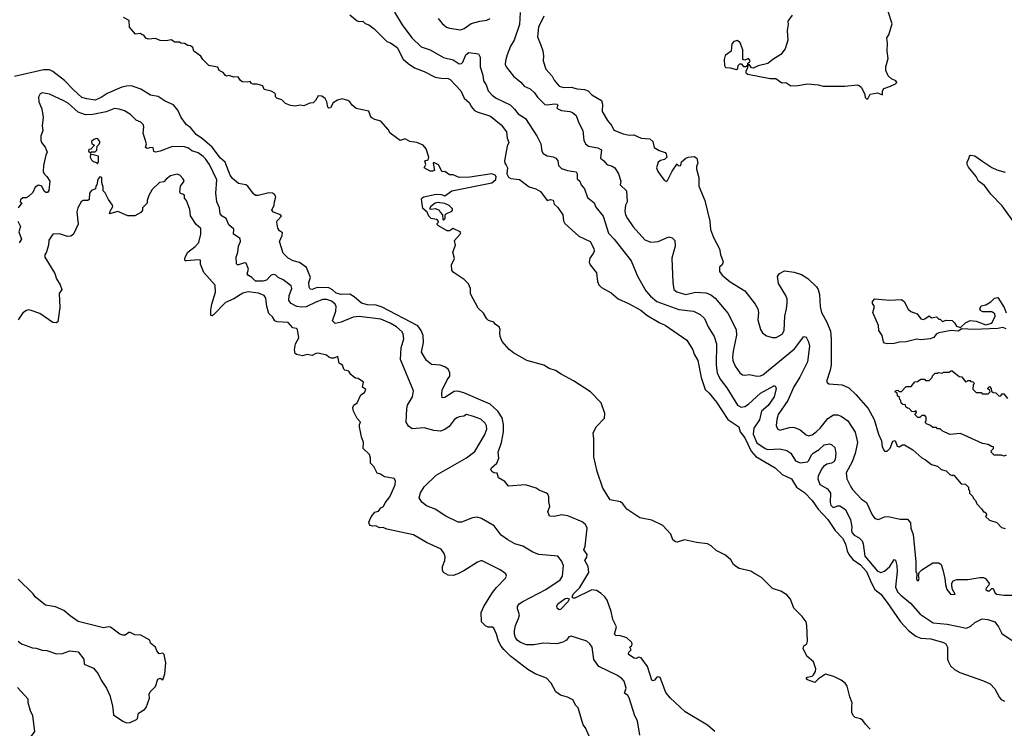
# Model space of a CAD drawing. Extents: x 1863118 to 1989590, y 394482 to 532474.
# Tile 134 of 215: x 1931679 to 1939848, y 450242 to 456126. Entities that reach past the tile are written whole.
import ezdxf

# ---------------------------------------------------------------- set-up
doc = ezdxf.new("R2010")
doc.units = 0

msp = doc.modelspace()

# ---------------------------------------------------------------- linework, layer by layer
at = {"layer": '0CON20XD'}
for points in [[(1938087, 456163), (1938053.3, 456115), (1938056, 456085), (1938046.2, 456035), (1938052, 455955), (1938030, 455885), (1937993.9, 455836.1), (1937927.5, 455795), (1937885, 455763.3), (1937805, 455743.8), (1937765, 455723.3), (1937750, 455725), (1937735, 455750), (1937720, 455750), (1937717.5, 455725), (1937702.5, 455695), (1937703.6, 455683.6), (1937720, 455675), (1937905, 455636.7), (1937953.6, 455636.4), (1938002.3, 455602.3), (1938035, 455603.3), (1938077, 455577), (1938135, 455578.8), (1938215, 455592.9), (1938305, 455586.2), (1938345, 455573.3), (1938525, 455573.3), (1938626.4, 455586.4), (1938645, 455580), (1938663, 455563), (1938690, 455505), (1938695, 455480), (1938705, 455470), (1938715, 455470), (1938735, 455507.5), (1938795, 455517.5), (1938838.3, 455501.7), (1938837.5, 455535), (1938847.5, 455555), (1938905, 455573.3), (1938946.2, 455593.8), (1938955.6, 455605), (1938948.5, 455618.5), (1938912.5, 455635), (1938885, 455658.8), (1938864.7, 455704.7), (1938866.1, 455735), (1938883.8, 455805), (1938876.4, 455865), (1938879.8, 455929.8), (1938874, 455975), (1938890.3, 455999.7), (1938918.6, 456091.4), (1938882.3, 456202.3)], [(1935662.5, 453525), (1935666.2, 453555), (1935655.8, 453575.8), (1935627.5, 453595), (1935613.3, 453613.3), (1935569.3, 453629.3), (1935555, 453641.2), (1935527.9, 453687.9), (1935481.7, 453731.7), (1935419.1, 453849.1), (1935417.8, 453895), (1935401.7, 453931.7), (1935367.9, 453967.9), (1935275, 454030.8), (1935265, 454047.5), (1935260.7, 454089.3), (1935287.3, 454142.7), (1935273.1, 454195), (1935293.9, 454255), (1935287.5, 454292.5), (1935333.8, 454345), (1935338, 454355), (1935334, 454365), (1935275, 454392.5), (1935245, 454374.2), (1935225, 454372.5), (1935155, 454413.3), (1935143.8, 454425), (1935143.8, 454435), (1935152.5, 454445), (1935149.3, 454459.3), (1935138, 454468), (1935093.8, 454475), (1935074.3, 454495), (1935058.8, 454528.8), (1935025, 454557.5), (1935013.8, 454635), (1935016.7, 454645), (1935031.2, 454655), (1935135, 454677.3), (1935175.6, 454675.6), (1935205, 454663.3), (1935263.8, 454705), (1935595, 454772.7), (1935629.6, 454800.4), (1935632.7, 454822.7), (1935625.2, 454835), (1935595, 454846.6), (1935415, 454817.5), (1935325, 454815.9), (1935275, 454836.7), (1935245, 454838.8), (1935207.5, 454865), (1935183, 454863), (1935155, 454920), (1935115, 454940), (1935110, 454935), (1935120, 454875), (1935105, 454867.5), (1935085, 454867.5), (1935033.8, 454895), (1935047.5, 454925), (1935040, 454955), (1935066.7, 454963.3), (1935073.8, 454985), (1935050, 455055), (1935026, 455085), (1934975, 455106.9), (1934915, 455114.3), (1934876.5, 455136.5), (1934835, 455123.3), (1934804.1, 455145.9), (1934753.2, 455183.2), (1934736.4, 455215), (1934675, 455283.8), (1934625, 455297.8), (1934601.6, 455311.6), (1934590.8, 455325), (1934575, 455367.8), (1934469.3, 455389.3), (1934436.1, 455416.1), (1934418, 455445), (1934400, 455455), (1934355, 455468), (1934315, 455458), (1934280, 455435), (1934256.4, 455393.6), (1934245, 455390), (1934235, 455400), (1934228, 455445), (1934212.9, 455472.9), (1934185, 455490), (1934155, 455492.5), (1934133.8, 455455), (1934114.2, 455435.8), (1934085, 455433.1), (1934035, 455411.5), (1934005, 455416.7), (1933965, 455406.7), (1933925, 455413.8), (1933885, 455431.2), (1933855, 455460), (1933812.5, 455475), (1933802.5, 455485), (1933802.5, 455505), (1933795, 455516.7), (1933763.9, 455533.9), (1933707, 455547), (1933695, 455577.5), (1933645, 455590), (1933615, 455590), (1933602.5, 455595), (1933591.7, 455611.7), (1933565, 455606.7), (1933525, 455610), (1933507.5, 455625), (1933491.7, 455651.7), (1933455, 455650), (1933415, 455662.5), (1933395, 455657.5), (1933385, 455662.5), (1933368.3, 455688.3), (1933333.3, 455705), (1933323, 455733), (1933275, 455740), (1933247.5, 455745), (1933197.5, 455795), (1933183, 455823), (1933122.5, 455865), (1933116.1, 455896.1), (1933095, 455910), (1933073, 455913), (1933047, 455927), (1933015, 455930), (1933005, 455940), (1932965, 455938.8), (1932935, 455957.5), (1932895, 455951.2), (1932845, 455954), (1932805, 455970), (1932745, 455963.3), (1932725, 455972.5), (1932708.3, 455998.3), (1932695, 456000), (1932681.7, 456011.7), (1932640, 456005), (1932590, 456065), (1932588.3, 456118.3), (1932540, 456145)], [(1934418.8, 456165), (1934477.5, 456117.5), (1934495, 456111.4), (1934525, 456113.3), (1934544.2, 456094.2), (1934575, 456083.8), (1934621.2, 456051.2), (1934725.8, 455945.8), (1934755, 455933.8), (1934810, 455895), (1934859.3, 455799.3), (1934901.8, 455761.8), (1934955, 455727.5), (1935035, 455696.7), (1935125, 455650), (1935175, 455639.6), (1935235, 455637.9), (1935250.7, 455630.7), (1935339.2, 455535), (1935365.7, 455475.7), (1935411.2, 455435), (1935424.3, 455405), (1935453, 455373), (1935475, 455360), (1935585, 455324.2), (1935675, 455252), (1935716.9, 455195), (1935722.3, 455142.3), (1935737.5, 455105), (1935722.2, 455075), (1935700.6, 454955), (1935702.9, 454935), (1935715, 454918), (1935726.9, 454895), (1935720, 454845), (1935735, 454819.1), (1935755, 454808), (1935825, 454799.6), (1935905, 454738.2), (1935962, 454722), (1935999.8, 454699.8), (1936055, 454625.8), (1936083.3, 454633.3), (1936105, 454626.7), (1936112.5, 454595), (1936145, 454566.2), (1936184, 454505), (1936192, 454455), (1936202, 454435), (1936319.4, 454329.4), (1936412.5, 454285), (1936442.2, 454225), (1936445.7, 454205), (1936438, 454185), (1936408, 454145), (1936403.9, 454113.9), (1936411.2, 454091.2), (1936465, 454023.3), (1936473.5, 453953.5), (1936484.7, 453924.7), (1936505, 453901.1), (1936585, 453858.9), (1936645, 453807.5), (1936730.6, 453769.4)], [(1934788.6, 456188.6), (1934853.5, 456083.5), (1934931.5, 455975), (1935010.7, 455900.7), (1935085, 455875.6), (1935195, 455813.3), (1935275, 455792.2), (1935325, 455758.6), (1935345, 455763.1), (1935355, 455774.3), (1935380, 455835), (1935405, 455854.3), (1935485, 455842.5), (1935498.8, 455815), (1935500, 455735), (1935520.8, 455665), (1935527.4, 455617.4), (1935548.9, 455585), (1935566.9, 455535), (1935598.1, 455498.1), (1935630.8, 455475), (1935747.9, 455417.9), (1935785, 455384.3), (1935815.3, 455345.3), (1935845, 455324.5), (1935875, 455304.4), (1935971.9, 455155), (1936003.1, 455095), (1936010, 455035), (1936021.2, 455015), (1936055, 454994.4), (1936105, 454986.2), (1936126, 454976), (1936142.5, 454955), (1936150, 454915), (1936175, 454890.8), (1936223.2, 454873.2), (1936295, 454862.5), (1936303.3, 454845), (1936303.3, 454805), (1936327.5, 454785), (1936338.1, 454755), (1936365, 454722), (1936390.8, 454650.8), (1936444.4, 454605), (1936459.3, 454569.3), (1936519.5, 454495), (1936564.7, 454354.7), (1936611.9, 454305), (1936751.4, 454125), (1936803.8, 453996.2), (1936872.9, 453875), (1936911.5, 453831.5), (1936965, 453786.2), (1937148.7, 453718.7), (1937268.8, 453705), (1937325, 453678.1), (1937361.9, 453645), (1937391.5, 453575), (1937440.8, 453495), (1937460.9, 453435), (1937456.7, 453256.7), (1937465, 453194), (1937490.6, 453140.6), (1937545, 453070), (1937635, 452924.4), (1937665, 452907.9), (1937695, 452914.6), (1937725, 452934.6), (1937825, 453025.4), (1937935, 453086.5), (1937946.6, 453086.6), (1937956.1, 453065), (1937938.2, 452995), (1937888, 452922), (1937835, 452875.5), (1937817, 452803), (1937769.3, 452735), (1937765, 452683.8), (1937795, 452611.4), (1937863.8, 452565), (1937885, 452557.7), (1937985, 452562.2), (1938045, 452549.6), (1938075.9, 452525.9), (1938115, 452462.2), (1938155, 452445.4), (1938215, 452456.1), (1938226.7, 452465), (1938247.7, 452512.3), (1938262.2, 452527.8), (1938312.1, 452557.9), (1938355, 452595.3), (1938396.7, 452605), (1938416.7, 452596.7), (1938441.9, 452575), (1938451.2, 452525), (1938444.1, 452475), (1938433.2, 452455), (1938415.8, 452444.2), (1938375.5, 452434.5), (1938348.2, 452415), (1938332.4, 452395), (1938302.9, 452335), (1938300.7, 452315), (1938316.4, 452266.4), (1938380.3, 452230.3), (1938405.7, 452195.7), (1938402.7, 452117.3), (1938409.4, 452095), (1938425, 452077.1), (1938435, 452074.5), (1938465, 452090.8), (1938485, 452090), (1938529.6, 452059.6), (1938572.6, 451972.6), (1938584.5, 451915), (1938581.5, 451885), (1938586.7, 451865), (1938601.9, 451845), (1938645, 451823.3), (1938668.9, 451798.9), (1938677.8, 451775), (1938692.3, 451672.3), (1938795, 451546.7), (1938825, 451536.9), (1938853.2, 451546.8), (1938897.8, 451585), (1938935, 451643.3), (1938945, 451637.5), (1938955.5, 451595), (1938958.4, 451545), (1938944.7, 451415), (1938962.9, 451375), (1938988.5, 451348.5), (1939071.3, 451281.3), (1939149.5, 451189.5), (1939257.9, 451117.9), (1939375, 451106.9), (1939535, 451074.4), (1939570.2, 451089.8), (1939605, 451121.4), (1939665, 451152.5), (1939712.5, 451145), (1939768.8, 451125), (1939798.9, 451085), (1939828.4, 451028.4), (1939931.4, 450961.4)], [(1935151.4, 456135), (1935185, 456094.2), (1935218.8, 456065), (1935245, 456054.5), (1935335, 456042.2), (1935367, 456053), (1935425, 456093.1), (1935496.7, 456115), (1935555, 456122.7), (1935582.9, 456137.1)], [(1935830, 456185), (1935824.5, 456085), (1935782, 455955), (1935751.5, 455905), (1935722.7, 455835), (1935708.9, 455785), (1935707.5, 455755), (1935715.6, 455735.6), (1935775, 455656), (1935837.7, 455607.7), (1935865, 455574.5), (1935915, 455551.2), (1935949.3, 455519.3), (1935975, 455483.1), (1936035, 455421.1), (1936055, 455418.9), (1936115, 455428.7), (1936135.3, 455425.3), (1936144, 455415), (1936136.7, 455395), (1936142.5, 455385), (1936175, 455373.1), (1936242.5, 455365), (1936265, 455356), (1936295, 455330), (1936315.6, 455275), (1936352.5, 455205), (1936360.8, 455125), (1936374, 455095), (1936398, 455075), (1936475, 455063.1), (1936505.4, 455045.4), (1936498, 454975), (1936525.8, 454955), (1936550, 454925), (1936595, 454909.2), (1936616.7, 454895), (1936647.5, 454845), (1936666.7, 454785), (1936660, 454755), (1936713.8, 454705), (1936720, 454615), (1936704.5, 454585.5), (1936700.4, 454535), (1936706.2, 454506.2), (1936721.9, 454475), (1936768.1, 454405), (1936865, 454298.1), (1936915, 454278.9), (1936976.7, 454285), (1937065, 454323.8), (1937092.5, 454315), (1937113.9, 454293.9), (1937116.7, 454245), (1937088.6, 454145), (1937098.1, 453945), (1937107.1, 453885), (1937131.2, 453865), (1937205, 453843.2), (1937285, 453863.2), (1937375, 453857.3), (1937412.6, 453842.6), (1937450.6, 453815), (1937555, 453690), (1937622.2, 453555), (1937625.5, 453505.5), (1937598.5, 453375), (1937593.8, 453325), (1937595.5, 453295), (1937615, 453248), (1937654.6, 453194.6), (1937675, 453178), (1937695, 453174.2), (1937735, 453178.6), (1937795, 453165.6), (1937825, 453168.5), (1937845, 453177.8), (1938107.2, 453392.8), (1938185, 453496.7), (1938205, 453490), (1938222.4, 453452.4), (1938230.9, 453415), (1938215.4, 453285), (1938152.4, 453157.6), (1938101.7, 453078.3), (1938052.7, 452965), (1937971.8, 452848.2), (1937959.6, 452805), (1937955.4, 452755.4), (1937967.6, 452727.6), (1937985, 452718.5), (1938065, 452739.6), (1938095, 452741.8), (1938125, 452735.5), (1938155, 452719.4), (1938205, 452678.6), (1938225, 452671.1), (1938255, 452678.2), (1938288.1, 452705), (1938320.5, 452735), (1938385, 452813.3), (1938430, 452845), (1938464.3, 452845.7), (1938495, 452834.5), (1938549.4, 452795), (1938611.7, 452701.7), (1938630.6, 452615), (1938609.5, 452525), (1938585.3, 452454.7), (1938535.5, 452364.5), (1938541.1, 452315), (1938575, 452248), (1938589.4, 452225), (1938664.7, 452144.7), (1938705, 452117.5), (1938750.8, 452015), (1938775, 451983.8), (1938805, 451976), (1938855, 451997.1), (1938885, 452001.9), (1938985, 451977.8), (1939045, 451980), (1939069, 451949), (1939073.9, 451905), (1939091.3, 451851.3), (1939112.9, 451625), (1939114, 451545), (1939122.5, 451525), (1939120, 451485), (1939125, 451470), (1939135, 451470), (1939142.5, 451485), (1939137.5, 451505), (1939142.5, 451535), (1939165, 451557.5), (1939255, 451617.5), (1939305, 451616.7), (1939323.6, 451603.6), (1939338.3, 451558.3), (1939356.2, 451485), (1939360, 451435), (1939372.5, 451395), (1939405, 451354.2), (1939440, 451355), (1939418.8, 451395), (1939414.3, 451424.3), (1939413.2, 451446.8), (1939425, 451468), (1939455, 451478.6), (1939545, 451477.8), (1939645, 451494.2), (1939675, 451493.1), (1939692.5, 451485), (1939723.8, 451445), (1939720.5, 451429.5), (1939698, 451405), (1939696.2, 451395), (1939707.5, 451385), (1939725.8, 451384.2), (1939745, 451402.5), (1939755, 451402.5), (1939772.5, 451365), (1939785, 451356.7), (1939845, 451348.8), (1939955, 451346.7)], [(1936027.5, 456155), (1935984.2, 456065), (1935976.2, 455985), (1936003.8, 455915)], [(1937625, 455712.5), (1937638.3, 455721.7), (1937640, 455745), (1937655, 455760), (1937665, 455760), (1937685, 455737.5), (1937702.5, 455737.5), (1937720, 455750), (1937720, 455765), (1937735, 455772.5), (1937740.8, 455785), (1937725, 455804), (1937695, 455790), (1937680, 455795), (1937680, 455875), (1937657.5, 455935), (1937635, 455952.5), (1937605, 455943.8), (1937588.8, 455925), (1937582.5, 455865), (1937531.7, 455828.3), (1937523.3, 455795), (1937527.5, 455745), (1937535, 455730), (1937575, 455727.5), (1937625, 455712.5)], [(1936003.8, 455915), (1936018.3, 455868.3), (1936024, 455825), (1936021.2, 455785), (1936042.9, 455715), (1936097.3, 455657.3), (1936114, 455625), (1936155, 455574.2), (1936192.1, 455562.1), (1936255, 455564.6), (1936305, 455552.1), (1936365, 455546.2), (1936395.3, 455535.3), (1936425, 455502), (1936506.9, 455455), (1936515.5, 455425), (1936512.5, 455365), (1936555, 455290), (1936592.2, 455245), (1936608.6, 455208.6), (1936685, 455177.3), (1936735, 455167.7), (1936775, 455169.1), (1936835, 455142.7), (1936905.8, 455135.8), (1936933.3, 455115), (1936943.6, 455063.6), (1936985, 455040), (1937033, 455023), (1937041.7, 455011.7), (1937047.5, 454985), (1937030, 454965), (1936995, 454957.5), (1936975, 454942.5), (1936963.6, 454895), (1936973.8, 454865), (1937025, 454793.3), (1937045, 454782.5), (1937055, 454790), (1937091.7, 454868.3), (1937135, 454930), (1937142.3, 454912.3), (1937165, 454914.2), (1937170, 454945), (1937204.6, 454975.4), (1937225, 454983.3), (1937275, 454989.4), (1937295.8, 454975.8), (1937306.7, 454935), (1937294.3, 454905.7), (1937294, 454885), (1937314, 454815), (1937314.3, 454745), (1937364.2, 454625), (1937404.3, 454454.3), (1937410.8, 454385), (1937435, 454317.5), (1937483.9, 454223.9), (1937494.2, 454175), (1937515.9, 454115.9), (1937508.3, 454091.7), (1937485, 454070), (1937484, 454035), (1937508, 454005), (1937575, 453949.4), (1937695, 453874.3), (1937780, 453765), (1937801.9, 453725), (1937809.4, 453695), (1937804.4, 453635), (1937824.3, 453555), (1937841.2, 453525), (1937875, 453502), (1937925, 453486.2), (1937955, 453486.2), (1938003.8, 453515), (1938022.5, 453545), (1938026.7, 453665), (1938041.1, 453725), (1938045.6, 453775), (1938045.6, 453805), (1938036.6, 453836.6), (1937975.8, 453935.8), (1937966, 453995), (1937982.7, 454017.3), (1938025, 454040), (1938105, 454028.6), (1938165, 454010), (1938217, 453977), (1938288.7, 453908.7), (1938304, 453885), (1938315.8, 453845), (1938321.5, 453745), (1938331.5, 453695), (1938377.1, 453615), (1938405, 453540), (1938412, 453475), (1938411.2, 453258.8), (1938404.1, 453215.9), (1938373, 453123), (1938380, 453110), (1938393, 453103), (1938504.2, 453094.2), (1938558.3, 453068.3), (1938616.7, 453015), (1938717.9, 452897.9), (1938768.8, 452805), (1938803.1, 452685), (1938828.3, 452628.3), (1938835, 452580), (1938853.6, 452543.6), (1938875, 452542.5), (1938901.7, 452568.3), (1938923.9, 452626.1), (1938941.7, 452631.7), (1938960, 452585), (1938975, 452580), (1939003, 452597), (1939020, 452595), (1939090, 452555), (1939165, 452487.5), (1939195, 452472.5), (1939245, 452432.5), (1939295, 452417.5), (1939325, 452392.5), (1939365, 452380), (1939395, 452350), (1939415, 452340), (1939423, 452347), (1939430, 452345), (1939491.7, 452271.7), (1939525, 452270), (1939550, 452245), (1939550, 452225), (1939560, 452215), (1939560, 452195), (1939588.3, 452168.3), (1939591.7, 452151.7), (1939610, 452135), (1939620, 452105), (1939660, 452065), (1939675, 452040), (1939685, 452040), (1939698.3, 452028.3), (1939700, 452015), (1939691.7, 452001.7), (1939725, 451970), (1939785, 451950), (1939825, 451910), (1939855, 451900)], [(1932125, 455544.7), (1932049.9, 455619.9), (1931954.5, 455695), (1931925, 455710), (1931875, 455710.5), (1931635, 455654.6)], [(1937446.2, 450215), (1937387, 450267), (1937199.1, 450379.1), (1937074.6, 450494.6), (1937039.3, 450539.3), (1936993, 450663), (1936975, 450670), (1936965, 450667.5), (1936945, 450642.5), (1936935, 450637.5), (1936925, 450642.5), (1936888.5, 450755), (1936835, 450828.8), (1936815, 450833.8), (1936795, 450822), (1936776.7, 450823.3), (1936730, 450855), (1936732.5, 450875), (1936752.5, 450895), (1936742.5, 450915), (1936755, 450927.5), (1936760.7, 450939.3), (1936758.8, 450955), (1936715, 450993.3), (1936665, 451009.2), (1936625, 451014.2), (1936615, 451023.3), (1936629.4, 451085), (1936598.9, 451145), (1936585, 451212.5), (1936552.9, 451305), (1936533.7, 451333.7), (1936502.8, 451362.8), (1936465, 451385.6), (1936425, 451391.5), (1936285, 451323.5), (1936272.4, 451322.4), (1936261.9, 451331.9), (1936270, 451355), (1936327.6, 451412.4), (1936401.5, 451535), (1936395.5, 451585), (1936366.7, 451635), (1936385, 451663.8), (1936387.1, 451685), (1936360, 451725), (1936370, 451755), (1936387.8, 451905), (1936374.6, 451934.6), (1936345, 451957.5), (1936225.4, 452005.4), (1936175.6, 452015.6), (1936115, 452002.1), (1936074.3, 452005), (1936062.2, 452042.2), (1936078.6, 452085), (1936068.9, 452125), (1936069.4, 452165), (1936060.8, 452185), (1936048.8, 452195), (1935989.7, 452219.7), (1935965, 452237.5), (1935875, 452264.5), (1935735, 452252.5), (1935705, 452292), (1935651.2, 452321.2), (1935639.4, 452359.4), (1935612.9, 452362.9), (1935596.2, 452375), (1935588, 452395), (1935592.5, 452405), (1935636.8, 452443.2), (1935654.3, 452485), (1935650, 452535), (1935676.9, 452615), (1935692.2, 452705), (1935693.4, 452765), (1935681.2, 452821.2), (1935646.4, 452875), (1935583.4, 452933.4), (1935365, 453026.8), (1935315, 453041.2), (1935285, 453040), (1935205, 452990), (1935185, 452987.5), (1935180, 453015), (1935185, 453050), (1935224.3, 453135), (1935247.1, 453165), (1935248.1, 453195), (1935232.9, 453225), (1935206, 453245), (1935168.6, 453258.6), (1935095, 453263.5), (1935053.5, 453295), (1935013.4, 453365), (1935027.9, 453445), (1935025.4, 453505), (1935010.8, 453545), (1934982.5, 453585), (1934685, 453738), (1934635.3, 453755.3), (1934565, 453759.2), (1934513.4, 453773.4), (1934455, 453825.8), (1934417.6, 453847.6), (1934345, 453844), (1934305, 453854.2), (1934272.9, 453882.9), (1934245, 453898.2), (1934148.1, 453901.9), (1934105, 453886.2), (1934089.3, 453889.3), (1934080, 453905), (1934077.1, 453945), (1934091.9, 453985), (1934057.3, 454067.3), (1933999.3, 454109.3), (1933947.5, 454125), (1933905, 454146.2), (1933865, 454186.7), (1933833.8, 454285), (1933857.5, 454335), (1933860, 454355), (1933834.1, 454374.1), (1933820, 454395), (1933811.2, 454445), (1933814, 454455), (1933851.2, 454495), (1933843.8, 454505), (1933785, 454527.5), (1933771.2, 454545), (1933791.1, 454585), (1933792.1, 454615), (1933802.5, 454645), (1933803.8, 454655), (1933793.3, 454675), (1933777.5, 454685), (1933745, 454688.2), (1933657.5, 454665), (1933635, 454665.7), (1933618.9, 454678.9), (1933572.5, 454745), (1933555, 454755.6), (1933495, 454766.7), (1933445, 454808.6), (1933424.8, 454834.8), (1933383.4, 454943.4), (1933346.2, 454975), (1933276.3, 455066.3), (1933196.8, 455136.8), (1933142.1, 455172.1), (1933095, 455230.4), (1933063.1, 455253.1), (1933018.6, 455315), (1932990.6, 455375), (1932955, 455418.9), (1932885, 455450), (1932828, 455488), (1932765, 455499.5), (1932685, 455550.5), (1932606.3, 455576.3), (1932565, 455575.4), (1932525, 455564.6), (1932405, 455512.5), (1932355, 455480), (1932305, 455458.5), (1932235, 455468.8), (1932195, 455481.3), (1932125, 455544.7)], [(1933578, 454002), (1933565.7, 454015), (1933576, 454055), (1933558.8, 454105), (1933545, 454106.2), (1933495, 454089.4), (1933485, 454090), (1933478.9, 454098.9), (1933475.9, 454155), (1933488.8, 454195), (1933494.2, 454245.8), (1933509.5, 454285), (1933509.2, 454309.2), (1933452, 454345), (1933455.7, 454385.7), (1933415, 454423.3), (1933391.2, 454475), (1933358.8, 454495), (1933340.8, 454515), (1933335.8, 454565), (1933313.2, 454613.2), (1933305.5, 454684.5), (1933315.8, 454795.8), (1933252.8, 454922.8), (1933220.1, 454970.1), (1933201.2, 454991.2), (1933159.9, 455019.9), (1933106.2, 455036.2), (1933078.3, 455058.3), (1933045, 455070), (1932945.6, 455074.4), (1932845, 455034.3), (1932805, 455025.8), (1932792.2, 455032.2), (1932785.5, 455065.5), (1932756.7, 455063.3), (1932735, 455056.7), (1932723.6, 455063.6), (1932731.9, 455095), (1932703.1, 455185), (1932708.9, 455235), (1932704.2, 455255), (1932685, 455275.8), (1932645, 455292.9), (1932598.2, 455338.2), (1932548, 455368), (1932505, 455383.3), (1932465, 455389.5), (1932395, 455361.8), (1932285, 455339.1), (1932225, 455337.1), (1932165, 455359.3), (1932085, 455429.1), (1932045, 455453.6), (1931925, 455508.6), (1931865, 455518.8), (1931848.3, 455511.7), (1931836.1, 455483.9), (1931838, 455445), (1931862, 455385), (1931873, 455313), (1931866.2, 455245), (1931871.2, 455205), (1931855, 455160), (1931854.2, 455125), (1931860.6, 455105), (1931888.7, 455068.7), (1931904.2, 455035), (1931906, 455025), (1931895, 455002.5), (1931875.8, 454915), (1931874.3, 454864.3), (1931881.2, 454845), (1931905, 454823.3), (1931928, 454785), (1931921.7, 454708.3), (1931908.3, 454691.7), (1931895, 454690), (1931881.7, 454701.7), (1931863, 454743), (1931835, 454753.3), (1931806.2, 454735), (1931788.8, 454691.2), (1931751.7, 454658.3), (1931735, 454648), (1931705, 454647.1), (1931685, 454630), (1931684, 454615), (1931696.7, 454605), (1931667.1, 454565)], [(1932265, 455020), (1932275, 455030), (1932305, 455030), (1932317.7, 455042.3), (1932322.5, 455075), (1932338.8, 455091.2), (1932343.3, 455105), (1932343.3, 455115), (1932325.8, 455135.8), (1932315, 455138.8), (1932295, 455132.5), (1932274.1, 455115.9), (1932276.2, 455096.2), (1932300, 455085), (1932268.3, 455051.7), (1932251.7, 455048.3), (1932250, 455035), (1932265, 455020)], [(1932325, 454930), (1932333, 454947), (1932332.5, 454992.5), (1932265, 455010), (1932264, 454985), (1932275, 454963.3), (1932288.8, 454948.8), (1932315, 454940), (1932325, 454930)], [(1939950.6, 454415), (1939829.5, 454579.5), (1939737.2, 454677.2), (1939685, 454748), (1939634.3, 454784.3), (1939613.6, 454823.6), (1939550.5, 454900.5), (1939540, 454925), (1939540, 454945), (1939557.5, 454975), (1939560, 454995), (1939568.3, 455001.7), (1939605, 454996.7), (1939668.8, 454948.8), (1939745, 454898.8), (1939785, 454878.8), (1939855, 454860)], [(1936165, 450518.8), (1936127.5, 450545), (1936088.3, 450618.3), (1936048.8, 450658.8), (1935955, 450695.8), (1935895, 450730.8), (1935752.1, 450842.1), (1935695.4, 450895.4), (1935672.9, 450925), (1935652, 450965), (1935636.2, 451025), (1935613, 451073), (1935601.7, 451081.7), (1935565, 451082.5), (1935545, 451092.5), (1935510, 451125), (1935507, 451203), (1935530, 451255), (1935601.2, 451368.8), (1935635, 451412.5), (1935710.7, 451489.3), (1935717.5, 451505), (1935712.5, 451525), (1935665, 451558.8), (1935515, 451633.8), (1935505, 451633.8), (1935477.3, 451622.7), (1935365, 451549.2), (1935315, 451524), (1935275, 451512), (1935232.7, 451512.7), (1935196.1, 451536.1), (1935186.7, 451555), (1935186.7, 451585), (1935205.7, 451634.3), (1935210, 451665), (1935202, 451695), (1935175, 451728.8), (1935054.5, 451784.5), (1934945, 451850), (1934725.8, 451895.8), (1934695, 451910), (1934665, 451906.7), (1934635, 451923.8), (1934605, 451920), (1934586.4, 451926.4), (1934580, 451935), (1934576.2, 451955), (1934595, 451997.5), (1934624.3, 452035.7), (1934655.6, 452044.4), (1934675, 452073.3), (1934696.4, 452083.6), (1934710, 452115), (1934750, 452165), (1934793.3, 452265), (1934796.2, 452296.2), (1934785, 452317.5), (1934705, 452330), (1934673.3, 452353.3), (1934645, 452360), (1934617, 452417), (1934590, 452445), (1934590, 452485), (1934580, 452515), (1934527.5, 452565), (1934532.5, 452615), (1934513.6, 452663.6), (1934497.5, 452745), (1934497.5, 452765), (1934506.7, 452785), (1934477.5, 452815), (1934447.5, 452875), (1934447, 452887), (1934442.5, 452905), (1934450, 452925), (1934480, 452945), (1934509.3, 453010.7), (1934539.3, 453030.7), (1934550, 453055), (1934522.5, 453075), (1934530, 453115), (1934486.1, 453146.1), (1934465, 453150), (1934445, 453162.5), (1934425, 453180), (1934408.3, 453208.3), (1934376.4, 453216.4), (1934367.5, 453225), (1934356.4, 453256.4), (1934330, 453275), (1934318.3, 453328.3), (1934285, 453316.7), (1934265, 453316.2), (1934245, 453323.3), (1934225, 453340), (1934155, 453356.7), (1934135, 453353.8), (1934105, 453338.6), (1934065, 453345.7), (1934025, 453335.6), (1933976.7, 453345), (1933963.8, 453355), (1933957.5, 453385), (1933965.8, 453435), (1933993.8, 453485), (1933983.6, 453553.6), (1933975, 453562.5), (1933945, 453568.8), (1933905, 453610.8), (1933815, 453617.5), (1933795.8, 453625.8), (1933775, 453658.8), (1933746, 453686), (1933728, 453745), (1933721.2, 453815), (1933707.5, 453835), (1933660, 453855), (1933575, 453865.6), (1933530, 453855), (1933455, 453808.8), (1933385, 453778.5), (1933285, 453673.8), (1933275, 453666.7), (1933265, 453670), (1933264, 453715), (1933273.8, 453765), (1933303.6, 453863.6), (1933301.2, 453921.2), (1933206.4, 454026.4), (1933178.8, 454095), (1933178, 454128), (1933162, 454132), (1933062.9, 454122.9), (1933052.5, 454125), (1933048.8, 454135), (1933052, 454155), (1933073.1, 454196.9), (1933135, 454242.1), (1933164.3, 454275), (1933182, 454345), (1933181.7, 454391.7), (1933144.2, 454424.2), (1933096.4, 454496.4), (1933089.3, 454549.3), (1933063.6, 454623.6), (1933047.5, 454645), (1933047.5, 454665), (1933040, 454675), (1933013.6, 454683.6), (1933007.5, 454695), (1933013.8, 454745), (1933042, 454785), (1933036.2, 454805), (1933006.4, 454836.4), (1932985, 454844.5), (1932931.2, 454828.8), (1932895, 454801.2), (1932875, 454780), (1932840, 454775), (1932777.5, 454715), (1932750, 454665), (1932737.5, 454625), (1932737, 454603), (1932697.5, 454565), (1932697.5, 454545), (1932682.5, 454525), (1932635, 454497.5), (1932575, 454496.7), (1932493.9, 454533.9), (1932423.8, 454513.8), (1932428.8, 454535), (1932452.5, 454575), (1932450, 454585), (1932415, 454632.5), (1932388.8, 454688.8), (1932372.5, 454705), (1932372.5, 454735), (1932360, 454775), (1932360, 454815), (1932345, 454820), (1932330, 454805), (1932323, 454787), (1932320, 454755), (1932310, 454745), (1932308.3, 454721.7), (1932275, 454706.7), (1932257.5, 454685), (1932255, 454632.5), (1932245, 454623.8), (1932205, 454623.8), (1932190, 454615), (1932160, 454565), (1932151.9, 454531.9), (1932163, 454427), (1932123.8, 454345), (1932102.1, 454327.9), (1932075.7, 454325.7), (1932008, 454348), (1931955, 454345.8), (1931920.5, 454295), (1931918.5, 454255), (1931898.9, 454191.1), (1931888.6, 454175), (1931888.6, 454155), (1931969.6, 454019.6), (1931983.1, 453975), (1932013.6, 453925), (1932028.8, 453885), (1932006.4, 453853.6), (1932011.9, 453735), (1931995, 453617.5), (1931980.7, 453609.3), (1931955, 453612.5), (1931845, 453686.9), (1931775, 453712), (1931755, 453716), (1931735, 453711.2), (1931705, 453692.5), (1931666, 453635)], [(1935195, 454462.5), (1935208.8, 454475), (1935210, 454505), (1935215.9, 454514.1), (1935265, 454536.7), (1935271.2, 454545), (1935268.8, 454555), (1935242.7, 454582.7), (1935205, 454600), (1935145, 454607.5), (1935125, 454602.9), (1935090, 454575), (1935080, 454555), (1935091.7, 454551.7), (1935128.8, 454558.8), (1935160, 454545), (1935167, 454527), (1935187.5, 454505), (1935188.3, 454468.3), (1935195, 454462.5)], [(1931663.5, 454453.5), (1931685, 454410), (1931672, 454365), (1931693.3, 454305), (1931675, 454272.5)], [(1936825.5, 450185), (1936804.7, 450304.7), (1936781.8, 450345), (1936735, 450496), (1936723.6, 450513.6), (1936697.5, 450535), (1936711.1, 450575), (1936693.1, 450633.1), (1936674, 450655), (1936634, 450684), (1936483.3, 450755), (1936443, 450813), (1936428.1, 450915), (1936409.2, 450945), (1936383.8, 450965), (1936255, 451008.6), (1936235, 451000.8), (1936214.7, 450975.3), (1936185, 450956.5), (1936135, 450943.1), (1936025, 450948.2), (1935944.2, 450935.8), (1935885, 450936.5), (1935834.3, 450954.3), (1935806.1, 450975), (1935791.8, 450995), (1935783.1, 451025), (1935783.2, 451055), (1935791.4, 451095), (1935818.2, 451155), (1935824.6, 451185), (1935808.1, 451235), (1935809.2, 451255), (1935824, 451275), (1935854, 451295), (1936045, 451394.4), (1936162.5, 451475), (1936182.5, 451505), (1936189.5, 451595), (1936175, 451634), (1936145, 451670.8), (1935987.5, 451685), (1935936.7, 451705), (1935852.5, 451755), (1935787.5, 451775), (1935728.3, 451808.3), (1935675, 451846.7), (1935614.5, 451924.5), (1935510, 451985), (1935475, 451994.2), (1935435, 451988.6), (1935345, 451954), (1935317.5, 451955), (1935215, 452004.2), (1935125, 452060.8), (1935055, 452090.6), (1935015, 452120.8), (1934993.1, 452155), (1935003.7, 452196.3), (1935034, 452246), (1935133.1, 452345), (1935385, 452488.6), (1935455, 452541.4), (1935534.7, 452675.3), (1935553.6, 452725), (1935552.8, 452752.8), (1935540.6, 452775), (1935505, 452807.8), (1935445, 452832.5), (1935385, 452847.1), (1935365, 452834.3), (1935325, 452829.2), (1935305, 452819.2), (1935285, 452804), (1935242.2, 452747.8), (1935207.4, 452722.6), (1935170.7, 452709.3), (1935115, 452713.9), (1935035, 452737.4), (1934935, 452730), (1934905, 452751.4), (1934885.3, 452785), (1934890, 452895), (1934897.5, 452925), (1934938.6, 452995), (1934946.9, 453045), (1934839.5, 453305), (1934845, 453402.5), (1934865.5, 453475), (1934861.8, 453515), (1934851.5, 453535), (1934806.1, 453576.1), (1934753.1, 453606.9), (1934675, 453639.5), (1934495, 453661.1), (1934445, 453656.4), (1934345, 453613.6), (1934295, 453604.4), (1934273.1, 453625), (1934301.1, 453705), (1934305.9, 453745), (1934296.1, 453765), (1934265, 453788.1), (1934228.1, 453801.9), (1934195, 453801.8), (1934135, 453781.9), (1934055, 453741.9), (1934015, 453738.3), (1933978.6, 453745), (1933930.8, 453770.8), (1933913.1, 453795), (1933913.9, 453835), (1933935.4, 453895), (1933931.1, 453915), (1933865, 453964.8), (1933824.5, 453984.5), (1933804.7, 454004.7), (1933785, 454011.5), (1933765, 454005.4), (1933727.9, 453962.1), (1933695, 453953.9), (1933635, 453955.7), (1933606.2, 453986.2), (1933578, 454002)], [(1936730.6, 453769.4), (1936833.1, 453713.1), (1936882.6, 453672.6), (1936985, 453611.9), (1937035, 453589.4), (1937214.3, 453464.3), (1937264, 453385), (1937275, 453350), (1937304.3, 453295), (1937331.8, 453155), (1937367.3, 453055), (1937400.7, 453025), (1937460.6, 452950.6), (1937555, 452805.6), (1937646.4, 452746.4), (1937656.5, 452705), (1937695, 452652.9), (1937746.9, 452543.1), (1937787.9, 452497.9), (1937946, 452405), (1938005, 452348.6), (1938082.8, 452312.8), (1938123.3, 452245), (1938189.5, 452199.5), (1938255, 452133.3), (1938302.7, 452062.7), (1938383.2, 451975), (1938446, 451886), (1938505, 451822.2), (1938530.8, 451775), (1938544.4, 451715), (1938559.4, 451685), (1938592.5, 451645), (1938655, 451600.9), (1938706.1, 451545), (1938746.2, 451446.2), (1938774.4, 451395), (1938825, 451355.6), (1938877, 451287), (1938986.4, 451125), (1939054.3, 451055), (1939115, 451007.9), (1939155, 450990.4), (1939240, 450985), (1939343.8, 450955), (1939362.6, 450942.6), (1939377.3, 450915), (1939378, 450815), (1939384, 450795), (1939401.8, 450761.8), (1939435, 450729.6), (1939480, 450705), (1939676.7, 450636.7), (1939731.8, 450611.8), (1939770.7, 450570.7), (1939807.6, 450497.6), (1939822, 450482), (1939848.7, 450468.7)], [(1939865, 453560), (1939835, 453569.1), (1939795, 453560.7), (1939595, 453554), (1939495, 453560), (1939465, 453540), (1939406.4, 453546.4), (1939304.2, 453525.8), (1939284.2, 453515.8), (1939262.3, 453487.7), (1939232.7, 453477.3), (1939155, 453469.2), (1939122.3, 453472.3), (1939035, 453451.9), (1938978.6, 453448.6), (1938935, 453437.3), (1938875, 453434.6), (1938855, 453439.1), (1938845, 453450), (1938834.6, 453505), (1938806.4, 453545), (1938805, 453586.7), (1938757.1, 453695), (1938770, 453745), (1938755, 453770), (1938754.4, 453785), (1938775, 453807.5), (1938896.1, 453796.1), (1938995, 453803.3), (1939016.1, 453786.1), (1939051.7, 453721.7), (1939073, 453703), (1939125, 453682.5), (1939155, 453643.3), (1939175, 453636.7), (1939188.8, 453641.2), (1939225, 453667.5), (1939245, 453650), (1939285, 453657.5), (1939305, 453640), (1939315, 453640), (1939335, 453620), (1939365, 453632.5), (1939415, 453627.5), (1939435, 453610), (1939451.7, 453581.7), (1939485, 453570), (1939525, 453610), (1939565, 453627.5), (1939615, 453623.8), (1939695, 453593.5), (1939745, 453605.6), (1939771.4, 453665), (1939770.8, 453685), (1939745, 453699.1), (1939670.5, 453700.5), (1939652, 453712), (1939645.6, 453725), (1939655, 453749.4), (1939695, 453757.1), (1939735.8, 453784.2), (1939767.5, 453815), (1939795, 453820), (1939846.1, 453736.1), (1939862.5, 453692.5)], [(1938736.5, 450235), (1938695.9, 450275.9), (1938675, 450307.1), (1938655, 450321.4), (1938611.7, 450331.7), (1938595, 450347.5), (1938582.3, 450372.3), (1938584.3, 450425.7), (1938585.8, 450455), (1938565.5, 450505), (1938545, 450591.2), (1938528, 450618), (1938495, 450642), (1938432.8, 450672.8), (1938365, 450691.2), (1938305.8, 450654.2), (1938275, 450623.8), (1938214.2, 450644.2), (1938203.9, 450653.9), (1938212.3, 450667.7), (1938253.8, 450676.2), (1938263.9, 450686.1), (1938281.2, 450715), (1938284.2, 450735), (1938265.6, 450795), (1938210.9, 450840.9), (1938179.2, 450905), (1938183.9, 450926.1), (1938208.8, 450945), (1938215.7, 450965), (1938210.9, 451095), (1938203.3, 451125), (1938171.9, 451171.9), (1938101.1, 451241.1), (1938073.1, 451315), (1938045, 451351.2), (1937995, 451380), (1937924.3, 451404.3), (1937834.2, 451495), (1937770, 451530), (1937745, 451546.9), (1937649.3, 451569.3), (1937625, 451581.9), (1937601.9, 451601.9), (1937580.5, 451640.5), (1937535, 451680.9), (1937458.7, 451718.7), (1937415, 451756.9), (1937385, 451773.1), (1937294.7, 451784.7), (1937195, 451806.4), (1937135, 451788), (1937120.3, 451790.3), (1937097.7, 451807.7), (1937081.9, 451855), (1937014.4, 451925), (1936925, 451970), (1936825, 451989.6), (1936715, 452060.8), (1936684.4, 452105), (1936665, 452122.2), (1936579.3, 452139.3), (1936518.1, 452235), (1936470.4, 452375), (1936441.9, 452495), (1936443.1, 452645), (1936436.4, 452693.6), (1936461.4, 452745), (1936531.9, 452818.1), (1936534.4, 452855), (1936504.4, 452944.4), (1936413.6, 453035), (1936275, 453128.4), (1936171.5, 453181.5), (1936125, 453212.7), (1936070.8, 453230.8), (1936026.7, 453256.7), (1935887.2, 453297.2), (1935775, 453360.6), (1935738.8, 453388.8), (1935682.2, 453455), (1935664, 453495), (1935662.5, 453525)], [(1939865, 452510), (1939845, 452502.5), (1939825, 452510), (1939765, 452510), (1939740, 452535), (1939741.7, 452548.3), (1939760, 452565), (1939758.3, 452578.3), (1939741.7, 452581.7), (1939715, 452600), (1939668.3, 452608.3), (1939485, 452690), (1939395, 452682.5), (1939333, 452713), (1939315, 452730), (1939295, 452730), (1939285, 452740), (1939255, 452740), (1939237, 452757), (1939201.7, 452771.7), (1939191.7, 452781.7), (1939200, 452795), (1939200, 452825), (1939188.3, 452838.3), (1939165, 452840), (1939148.3, 452821.7), (1939131.7, 452821.7), (1939110, 452845), (1939111.7, 452858.3), (1939120, 452865), (1939118.3, 452878.3), (1939105, 452870), (1939081.7, 452871.7), (1939058.3, 452898.3), (1939045, 452900), (1939031.7, 452911.7), (1939028.3, 452928.3), (1939005, 452930), (1938991.7, 452941.7), (1938990, 452965), (1938981.7, 452971.7), (1938978.3, 452988.3), (1938961.7, 453001.7), (1938958.3, 453028.3), (1938940, 453035), (1938951.7, 453048.3), (1938965, 453050), (1938975, 453040), (1938995, 453040), (1939035, 453080), (1939075, 453080), (1939105, 453120), (1939127, 453123), (1939155, 453140), (1939185, 453140), (1939195, 453130), (1939225, 453130), (1939250, 453155), (1939251.7, 453168.3), (1939275, 453190), (1939295, 453190), (1939303, 453197), (1939335, 453190), (1939345, 453200), (1939391.7, 453198.3), (1939405, 453210), (1939415, 453210), (1939473, 453163), (1939495, 453160), (1939525, 453120), (1939538.3, 453121.7), (1939545, 453130), (1939565, 453130), (1939571.7, 453121.7), (1939588.3, 453118.3), (1939600, 453105), (1939590, 453095), (1939588.3, 453058.3), (1939615, 453030), (1939655, 453030), (1939665, 453020), (1939715, 453020), (1939730, 453035), (1939728.3, 453048.3), (1939710, 453065), (1939725, 453080), (1939740, 453065), (1939741.7, 453041.7), (1939755, 453030), (1939778.3, 453028.3), (1939805, 453000), (1939818.3, 453001.7), (1939831.7, 453018.3), (1939845, 453020), (1939875, 452980)], [(1932565, 450288.8), (1932595, 450291.2), (1932646.7, 450315), (1932656.7, 450325), (1932665, 450367.5), (1932715, 450397.5), (1932726.7, 450415), (1932756.4, 450493.6), (1932753.3, 450525), (1932760, 450545), (1932805, 450590), (1932825, 450650), (1932845, 450657.5), (1932867.5, 450645), (1932883.3, 450695), (1932892.5, 450785), (1932877.5, 450855), (1932865, 450867.5), (1932835, 450860), (1932816.4, 450886.4), (1932806.1, 450916.1), (1932765, 450950), (1932757.5, 450975), (1932685, 451016.7), (1932635, 451018.8), (1932595, 451037.5), (1932585, 451036.7), (1932555, 451015.8), (1932535, 451015.6), (1932508.8, 451025), (1932432.3, 451082.3), (1932414.3, 451085.7), (1932375, 451076.2), (1932165, 451128.6), (1932096.7, 451175), (1932045, 451221.2), (1931975, 451250.8), (1931892.5, 451265), (1931806.7, 451335), (1931789.7, 451359.7), (1931665, 451480)], [(1936155, 451226.7), (1936139.3, 451239.3), (1936136.1, 451256.1), (1936143.1, 451275), (1936205, 451321.2), (1936225, 451323.3), (1936236.5, 451316.5), (1936229.4, 451295), (1936165, 451228.8), (1936155, 451226.7)], [(1931665, 450966.7), (1931695, 450943.3), (1931785, 450911.2), (1931815, 450908.8), (1931865, 450890), (1931905, 450888.1), (1931985, 450861.9), (1932035, 450864.3), (1932095.9, 450885.9), (1932165, 450876.7), (1932210, 450815), (1932214.3, 450775), (1932291.2, 450741.2), (1932330, 450695), (1932355, 450642.5), (1932398, 450575), (1932426.2, 450515), (1932447.7, 450427.7), (1932456.7, 450355), (1932535, 450301.2), (1932565, 450288.8)], [(1931652.3, 449757.7), (1931683.6, 449806.4), (1931716.1, 449923.9), (1931752.1, 449957.9), (1931799.2, 450075), (1931803.8, 450135), (1931774.2, 450175), (1931804.3, 450215), (1931787.5, 450345), (1931767.3, 450387.3), (1931749.2, 450455), (1931749.2, 450485), (1931660.5, 450580.5)], [(1936432.5, 450115), (1936373.3, 450245), (1936355, 450272.5), (1936312.3, 450412.3), (1936292.7, 450432.7), (1936267.6, 450477.6), (1936225, 450500), (1936165, 450518.8)]]:
    msp.add_lwpolyline(points, dxfattribs=at)

doc.saveas('drawing.dxf')
